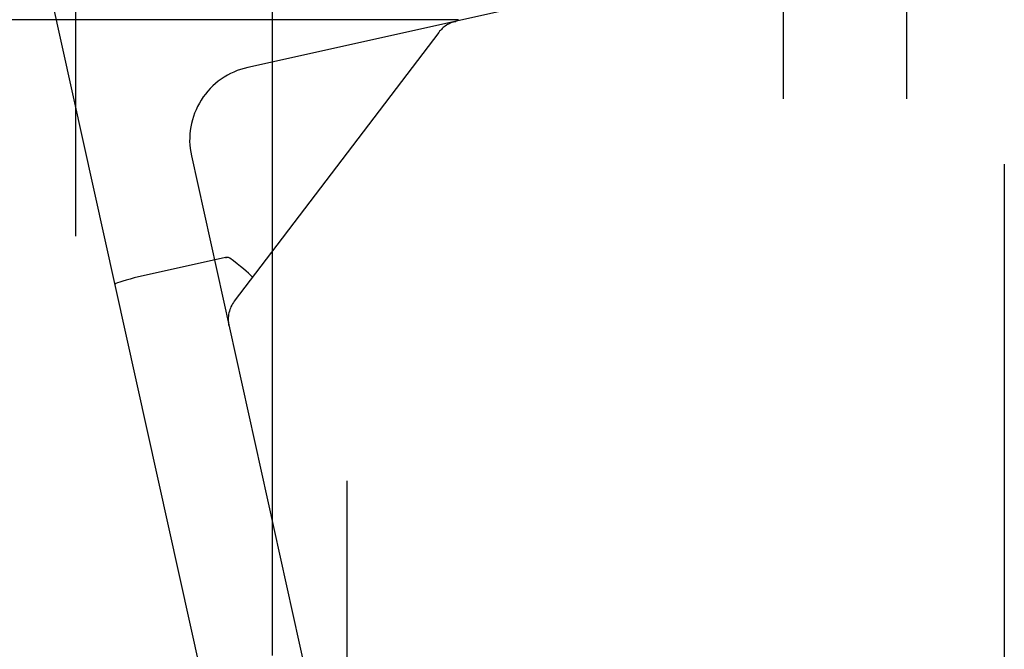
# Model space of a CAD drawing. Header units: inches. Extents: x 0 to 184, y 0 to 119.
# Tile 86 of 115: x 103.41 to 104.407, y 44.717 to 45.355. Entities that reach past the tile are written whole.
import ezdxf

# ---------------------------------------------------------------- set-up
doc = ezdxf.new("R2010")
doc.units = ezdxf.units.IN
doc.header["$LTSCALE"] = 10.121375
doc.header["$MEASUREMENT"] = 0
doc.linetypes.add('HIDDEN', pattern=[0.2, 0.1, -0.1])
doc.layers.add('DEFAULT_2', color=8, linetype='HIDDEN')

msp = doc.modelspace()

# ---------------------------------------------------------------- linework, layer by layer
at = {"layer": 'DEFAULT_2', "color": 8, "linetype": 'HIDDEN'}
for p, q in [((104.40674, 47.23279), (104.40674, 42.79828)), ((103.46674, 43.11111), (103.46674, 46.48611)), ((104.18274, 46.28677), (104.18274, 42.81761)), ((104.30774, 46.28677), (104.30774, 42.81761)), ((103.66525, 45.72302), (103.66525, 43.8742)), ((103.74134, 43.87553), (103.74134, 45.72169)), ((103.42803, 45.43837), (103.67566, 44.32046)), ((103.92183, 45.36851), (103.64064, 45.30622)), ((103.85424, 45.35461), (102.88424, 45.35461)), ((103.8508, 45.35277), (103.85112, 45.35284)), ((103.85152, 45.35293), (103.85092, 45.35279)), ((103.85092, 45.35279), (103.85152, 45.35293)), ((103.83413, 45.34181), (103.6271, 45.06968)), ((103.58364, 45.21678), (103.7772, 44.34296)), ((103.61822, 45.11372), (103.53477, 45.09523)), ((103.61822, 45.11372), (103.61903, 45.11387)), ((103.6453, 45.09421), (103.64457, 45.09507)), ((103.64544, 45.09379), (103.6453, 45.09421)), ((103.62168, 45.04503), (103.62155, 45.04562)), ((103.62155, 45.04562), (103.6216, 45.04541))]:
    msp.add_line(p, q, dxfattribs=at)
for points in [[(103.62252, 45.11321), (103.62193, 45.11356), (103.62128, 45.1138), (103.62056, 45.11392), (103.6198, 45.11393), (103.61903, 45.11387), (103.61822, 45.11372)], [(103.64457, 45.09507), (103.64327, 45.09634), (103.64144, 45.098), (103.63911, 45.10001), (103.63634, 45.10232), (103.63322, 45.10485), (103.62983, 45.10756), (103.62623, 45.11037), (103.62252, 45.11321)], [(103.53477, 45.09523), (103.53022, 45.09419), (103.52578, 45.09312), (103.52156, 45.09203), (103.51767, 45.09096), (103.51422, 45.08995), (103.5113, 45.089), (103.50896, 45.08814), (103.50727, 45.08741), (103.50628, 45.08681), (103.506, 45.08636)]]:
    msp.add_lwpolyline(points, dxfattribs=at)
for centre, radius, start, end in [((103.85801, 45.32364), 0.03, 102.49, 142.73553), ((103.65686, 45.233), 0.075, 102.49, 192.49), ((103.65097, 45.05152), 0.03, 142.73553, 192.49)]:
    msp.add_arc(centre, radius, start, end, dxfattribs=at)

doc.saveas('drawing.dxf')
